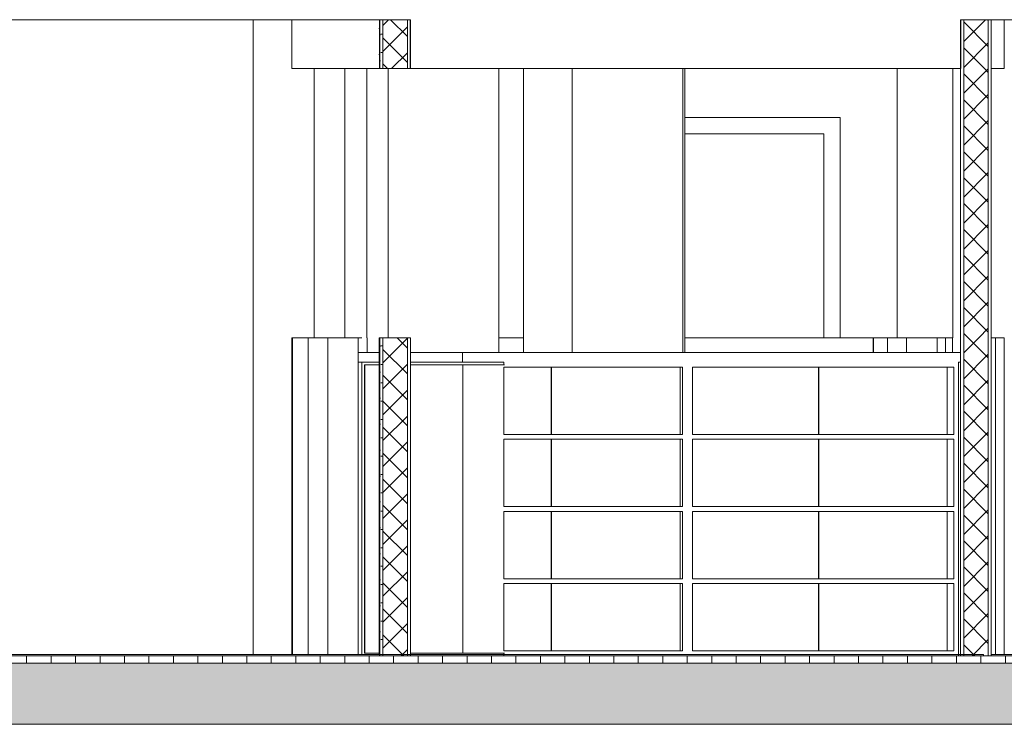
# Model space of a CAD drawing. Extents: x -138812 to 250702, y -18987 to 104055.
# Tile 160 of 193: x 100622 to 104646, y 83339 to 86219. Entities that reach past the tile are written whole.
import ezdxf

# ---------------------------------------------------------------- set-up
doc = ezdxf.new("R2010")
doc.units = 0
doc.header["$LTSCALE"] = 50
doc.linetypes.add('7 Voorgevel & doorsnede A-A$0$B0204', pattern=[1300, 1000, -100, 100, -100])
doc.layers.get('0').update_dxf_attribs({"linetype": 'CONTINUOUS'})
for name, color, linetype in [('7 Voorgevel & doorsnede A-A$0$00 Bestaand', 7, 'CONTINUOUS'), ('7 Voorgevel & doorsnede A-A$0$00 Bestaand Deuren', 7, 'CONTINUOUS'), ('7 Voorgevel & doorsnede A-A$0$00 Bestaande vloeren', 7, 'CONTINUOUS'), ('7 Voorgevel & doorsnede A-A$0$00 Bestaande vloeren Doorsnede-arcering', 7, 'CONTINUOUS'), ('7 Voorgevel & doorsnede A-A$0$00 Bestaande vloeren Laagscheidingslijnen', 7, 'CONTINUOUS'), ('7 Voorgevel & doorsnede A-A$0$22 Binnenwanden', 7, 'CONTINUOUS'), ('7 Voorgevel & doorsnede A-A$0$22 Binnenwanden Doorsnede-arcering', 7, 'CONTINUOUS'), ('7 Voorgevel & doorsnede A-A$0$22 Binnenwanden Laagscheidingslijnen', 7, 'CONTINUOUS'), ('7 Voorgevel & doorsnede A-A$0$22 Binnenwanden Ramen', 7, 'CONTINUOUS'), ('7 Voorgevel & doorsnede A-A$0$23 Vloeren', 7, 'CONTINUOUS'), ('7 Voorgevel & doorsnede A-A$0$82 Interieur', 7, 'CONTINUOUS')]:
    doc.layers.add(name, color=color, linetype=linetype)
pattern_1 = [(45, (108550.56, 1635.29), (-53.033, 53.033), []), (135, (108550.56, 1635.29), (53.033, 53.033), [])]
pattern_2 = [(0, (108550.56, 1635.29), (0, 75), [0, -75])]

# ---------------------------------------------------------------- blocks, each defined once
blk = doc.blocks.new('7 Voorgevel & doorsnede A-A$0$Section Elem_281_3', base_point=(108550.6, 1635.3))
at = {"layer": '7 Voorgevel & doorsnede A-A$0$00 Bestaande vloeren', "color": 2, "linetype": 'Continuous', "lineweight": 0}
blk.add_line((83699.5, 11555.3), (96512.7, 11555.3), dxfattribs=at)
blk = doc.blocks.new('7 Voorgevel & doorsnede A-A$0$Section Elem_282_3', base_point=(108550.6, 1635.3))
at = {"layer": '7 Voorgevel & doorsnede A-A$0$00 Bestaande vloeren', "color": 2, "linetype": 'Continuous', "lineweight": 0}
for p, q in [((83699.5, 14435.3), (88486.3, 14435.3)), ((90736.6, 14435.3), (96512.7, 14435.3))]:
    blk.add_line(p, q, dxfattribs=at)
blk = doc.blocks.new('7 Voorgevel & doorsnede A-A$0$Section Elem_288_3', base_point=(108550.6, 1635.3))
at = {"layer": '7 Voorgevel & doorsnede A-A$0$00 Bestaande vloeren Doorsnede-arcering', "linetype": 'Continuous', "lineweight": 0}
h = blk.add_hatch(dxfattribs=at)
h.set_pattern_fill('LIJNEN_VERT_100_0003', color=9, style=0, pattern_type=2)
h.set_pattern_definition([(90, (108550.56, 1635.29), (-100, 0), [])])
h.paths.add_polyline_path([(96512.7, 11805.3), (96512.7, 11835.3), (83899.9, 11835.3), (83899.9, 11805.3)], flags=0)
h = blk.add_hatch(dxfattribs=at)
h.set_pattern_fill('11_GEWAPEND_BETON__I_H_W_73', color=9, style=0, pattern_type=2)
h.set_pattern_definition([(0, (108550.56, 1635.29), (0, 70), [0, -70])])
h.paths.add_polyline_path([(96512.7, 11555.3), (96512.7, 11805.3), (83899.9, 11805.3), (83899.9, 11555.3)], flags=0)
at = {"layer": '7 Voorgevel & doorsnede A-A$0$00 Bestaande vloeren', "color": 2, "linetype": 'Continuous', "lineweight": 0}
blk.add_line((83899.9, 11835.3), (96512.7, 11835.3), dxfattribs=at)
at = {"layer": '7 Voorgevel & doorsnede A-A$0$00 Bestaande vloeren', "color": 1, "linetype": 'Continuous', "lineweight": 0}
blk.add_line((83899.9, 11555.3), (96512.7, 11555.3), dxfattribs=at)
at = {"layer": '7 Voorgevel & doorsnede A-A$0$00 Bestaande vloeren Laagscheidingslijnen', "color": 3, "linetype": 'Continuous', "lineweight": 0}
blk.add_line((83899.9, 11805.3), (96512.7, 11805.3), dxfattribs=at)
blk.add_line((83899.9, 11805.3), (96512.7, 11805.3), dxfattribs=at)
blk = doc.blocks.new('7 Voorgevel & doorsnede A-A$0$Section Elem_392_3', base_point=(108550.6, 1635.3))
at = {"layer": '7 Voorgevel & doorsnede A-A$0$00 Bestaand', "color": 252, "linetype": 'Continuous', "lineweight": 0}
blk.add_line((89608.4, 13075.3), (89608.4, 14235.3), dxfattribs=at)
blk = doc.blocks.new('7 Voorgevel & doorsnede A-A$0$Section Elem_393_3', base_point=(108550.6, 1635.3))
at = {"layer": '7 Voorgevel & doorsnede A-A$0$00 Bestaand', "color": 252, "linetype": 'Continuous', "lineweight": 0}
blk.add_line((88949, 13075.3), (88949, 14235.3), dxfattribs=at)
blk = doc.blocks.new('7 Voorgevel & doorsnede A-A$0$Section Elem_394_3', base_point=(108550.6, 1635.3))
at = {"layer": '7 Voorgevel & doorsnede A-A$0$00 Bestaand', "color": 252, "linetype": 'Continuous', "lineweight": 0}
for p, q in [((88396, 13135.3), (88396, 14235.3)), ((88848.4, 13075.3), (88848.4, 14235.3))]:
    blk.add_line(p, q, dxfattribs=at)
blk = doc.blocks.new('7 Voorgevel & doorsnede A-A$0$Section Elem_395_3', base_point=(108550.6, 1635.3))
at = {"layer": '7 Voorgevel & doorsnede A-A$0$00 Bestaand', "color": 252, "linetype": 'Continuous', "lineweight": 0}
blk.add_line((87845, 11840.3), (87845, 14435.3), dxfattribs=at)
blk = doc.blocks.new('7 Voorgevel & doorsnede A-A$0$Section Elem_470_3', base_point=(108550.6, 1635.3))
at = {"layer": '7 Voorgevel & doorsnede A-A$0$82 Interieur', "color": 252, "linetype": 'Continuous', "lineweight": 0}
for p, q in [((88289.1, 11840.3), (88289.1, 13035.3)), ((88299.6, 11845.8), (88299.6, 13024.8)), ((88299.6, 13024.8), (88300.7, 13024.8)), ((88300.7, 11845.8), (88300.7, 13024.8)), ((88300.7, 13024.8), (88359.3, 13024.8)), ((88487.3, 13024.8), (88701, 13024.8)), ((88299.6, 11845.8), (88300.7, 11845.8)), ((88359.3, 11845.8), (88300.7, 11845.8)), ((88701, 11845.8), (88487.3, 11845.8))]:
    blk.add_line(p, q, dxfattribs=at)
blk = doc.blocks.new('7 Voorgevel & doorsnede A-A$0$Section Elem_472_3', base_point=(108550.6, 1635.3))
at = {"layer": '7 Voorgevel & doorsnede A-A$0$00 Bestaand', "color": 1, "linetype": 'Continuous', "lineweight": 0}
for p, q in [((89148, 13075.3), (89148, 14235.3)), ((89600.4, 13075.3), (89600.4, 14235.3))]:
    blk.add_line(p, q, dxfattribs=at)
blk = doc.blocks.new('7 Voorgevel & doorsnede A-A$0$Section Elem_520_3', base_point=(108550.6, 1635.3))
at = {"layer": '7 Voorgevel & doorsnede A-A$0$82 Interieur', "color": 2, "linetype": 'Continuous', "lineweight": 0}
for p, q in [((88701, 13024.8), (88869.6, 13024.8)), ((88701, 11845.8), (88701, 13024.8)), ((88869.6, 13024.8), (88869.6, 13035.3)), ((88869.6, 12740.3), (88869.6, 13015.3)), ((88869.6, 13015.3), (89599.7, 13015.3)), ((89599.7, 12740.3), (89599.7, 13015.3)), ((88869.6, 12740.3), (89599.7, 12740.3)), ((88869.6, 12445.3), (88869.6, 12720.3)), ((88869.6, 12720.3), (89599.7, 12720.3)), ((89599.7, 12445.3), (89599.7, 12720.3)), ((88869.6, 12445.3), (89599.7, 12445.3)), ((88869.6, 12150.3), (88869.6, 12425.3)), ((88869.6, 12425.3), (89599.7, 12425.3)), ((89599.7, 12150.3), (89599.7, 12425.3)), ((88869.6, 12150.3), (89599.7, 12150.3)), ((88869.6, 11855.3), (88869.6, 12130.3)), ((88869.6, 12130.3), (89599.7, 12130.3)), ((89599.7, 11855.3), (89599.7, 12130.3)), ((88701, 11845.8), (88869.6, 11845.8)), ((88869.6, 11855.3), (89599.7, 11855.3)), ((88869.6, 11835.3), (88869.6, 11845.8))]:
    blk.add_line(p, q, dxfattribs=at)
at = {"layer": '7 Voorgevel & doorsnede A-A$0$82 Interieur', "color": 1, "linetype": 'Continuous', "lineweight": 0}
for p, q in [((88869.6, 13024.8), (88871.8, 13024.8)), ((89062.6, 13015.3), (89062.6, 12740.3)), ((89063.6, 12740.3), (89063.6, 13015.3)), ((89589.4, 12740.3), (89589.4, 13015.3)), ((89062.6, 12720.3), (89062.6, 12445.3)), ((89063.6, 12445.3), (89063.6, 12720.3)), ((89589.4, 12445.3), (89589.4, 12720.3)), ((89062.6, 12425.3), (89062.6, 12150.3)), ((89063.6, 12150.3), (89063.6, 12425.3)), ((89589.4, 12150.3), (89589.4, 12425.3)), ((89062.6, 12130.3), (89062.6, 11855.3)), ((89063.6, 11855.3), (89063.6, 12130.3)), ((89589.4, 11855.3), (89589.4, 12130.3)), ((88871.8, 11845.8), (88869.6, 11845.8))]:
    blk.add_line(p, q, dxfattribs=at)
blk = doc.blocks.new('7 Voorgevel & doorsnede A-A$0$Section Elem_521_3', base_point=(108550.6, 1635.3))
at = {"layer": '7 Voorgevel & doorsnede A-A$0$82 Interieur', "color": 2, "linetype": 'Continuous', "lineweight": 0}
for p, q in [((89640, 12740.3), (89640, 13015.3)), ((89640, 13015.3), (90707.5, 13015.3)), ((90707.5, 12740.3), (90707.5, 13015.3)), ((90727.6, 11835.3), (90727.6, 13035.3)), ((89640, 12740.3), (90707.5, 12740.3)), ((89640, 12445.3), (89640, 12720.3)), ((89640, 12720.3), (90707.5, 12720.3)), ((90707.5, 12445.3), (90707.5, 12720.3)), ((89640, 12445.3), (90707.5, 12445.3)), ((89640, 12425.3), (90707.5, 12425.3)), ((89640, 12150.3), (89640, 12425.3)), ((90707.5, 12150.3), (90707.5, 12425.3)), ((89640, 12150.3), (90707.5, 12150.3)), ((89640, 12130.3), (90707.5, 12130.3)), ((89640, 11855.3), (89640, 12130.3)), ((90707.5, 11855.3), (90707.5, 12130.3)), ((89640, 11855.3), (90707.5, 11855.3))]:
    blk.add_line(p, q, dxfattribs=at)
at = {"layer": '7 Voorgevel & doorsnede A-A$0$82 Interieur', "color": 1, "linetype": 'Continuous', "lineweight": 0}
for p, q in [((90154.9, 13015.3), (90154.9, 12740.3)), ((90155.9, 12740.3), (90155.9, 13015.3)), ((90681.6, 12740.3), (90681.6, 13015.3)), ((90154.9, 12720.3), (90154.9, 12445.3)), ((90155.9, 12445.3), (90155.9, 12720.3)), ((90681.6, 12445.3), (90681.6, 12720.3)), ((90154.9, 12425.3), (90154.9, 12150.3)), ((90155.9, 12150.3), (90155.9, 12425.3)), ((90681.6, 12150.3), (90681.6, 12425.3)), ((90154.9, 12130.3), (90154.9, 11855.3)), ((90155.9, 11855.3), (90155.9, 12130.3)), ((90681.6, 11855.3), (90681.6, 12130.3))]:
    blk.add_line(p, q, dxfattribs=at)
blk = doc.blocks.new('7 Voorgevel & doorsnede A-A$0$Section Elem_564_3', base_point=(108550.6, 1635.3))
at = {"layer": '7 Voorgevel & doorsnede A-A$0$00 Bestaand', "color": 252, "linetype": 'Continuous', "lineweight": 0}
blk.add_line((90476.5, 14235.3), (90476.5, 13135.3), dxfattribs=at)
blk = doc.blocks.new('7 Voorgevel & doorsnede A-A$0$Section Elem_565_3', base_point=(108550.6, 1635.3))
at = {"layer": '7 Voorgevel & doorsnede A-A$0$00 Bestaand Deuren', "color": 252, "linetype": 'Continuous', "lineweight": 0}
for p, q in [((90243.5, 14035.3), (89608.4, 14035.3)), ((90243.5, 13135.3), (90243.5, 14035.3)), ((89608.4, 13968.3), (90176.5, 13968.3)), ((90176.5, 13968.3), (90176.5, 13135.3))]:
    blk.add_line(p, q, dxfattribs=at)
blk = doc.blocks.new('7 Voorgevel & doorsnede A-A$0$Section Elem_593_3', base_point=(108550.6, 1635.3))
at = {"layer": '7 Voorgevel & doorsnede A-A$0$22 Binnenwanden Ramen', "color": 252, "linetype": 'Continuous', "lineweight": 0}
for p, q in [((88069.9, 13135.3), (88005.6, 13135.3)), ((88005.6, 11840.3), (88005.6, 13135.3)), ((88069.9, 11840.3), (88069.9, 13135.3))]:
    blk.add_line(p, q, dxfattribs=at)
blk = doc.blocks.new('7 Voorgevel & doorsnede A-A$0$Section Elem_594_3', base_point=(108550.6, 1635.3))
at = {"layer": '7 Voorgevel & doorsnede A-A$0$22 Binnenwanden Ramen', "color": 252, "linetype": 'Continuous', "lineweight": 0}
for p, q in [((88273.9, 13135.3), (88149.2, 13135.3)), ((88149.2, 11840.3), (88149.2, 13135.3)), ((88273.9, 13135.3), (88273.9, 11840.3))]:
    blk.add_line(p, q, dxfattribs=at)
at = {"layer": '7 Voorgevel & doorsnede A-A$0$22 Binnenwanden Ramen', "color": 1, "linetype": 'Continuous', "lineweight": 0}
for p in [(88361.5, 13135.3), (88359.3, 11840.3)]:
    blk.add_line(p, (88359.3, 13135.3), dxfattribs=at)
blk = doc.blocks.new('7 Voorgevel & doorsnede A-A$0$Section Elem_595_3', base_point=(108550.6, 1635.3))
at = {"layer": '7 Voorgevel & doorsnede A-A$0$22 Binnenwanden Doorsnede-arcering', "linetype": 'Continuous', "lineweight": 0}
h = blk.add_hatch(dxfattribs=at)
h.set_pattern_fill('13_45GR_ISOLATIE_0003', color=9, style=0, pattern_type=2)
h.set_pattern_definition(pattern_1)
h.paths.add_polyline_path([(88361.5, 13135.3), (88361.5, 11835.3), (88361.7, 11835.3), (88361.7, 13135.3)], flags=0)
h = blk.add_hatch(dxfattribs=at)
h.set_pattern_fill('10_GIPS_0003', color=9, style=0, pattern_type=2)
h.set_pattern_definition(pattern_2)
h.paths.add_polyline_path([(88361.7, 11835.3), (88374.3, 11835.3), (88374.3, 13135.3), (88361.7, 13135.3)], flags=0)
h = blk.add_hatch(dxfattribs=at)
h.set_pattern_fill('13_45GR_ISOLATIE_0003', color=9, style=0, pattern_type=2)
h.set_pattern_definition(pattern_1)
h.paths.add_polyline_path([(88374.3, 11835.3), (88474.9, 11835.3), (88474.9, 13135.3), (88374.3, 13135.3)], flags=0)
h = blk.add_hatch(dxfattribs=at)
h.set_pattern_fill('10_GIPS_0003', color=9, style=0, pattern_type=2)
h.set_pattern_definition(pattern_2)
h.paths.add_polyline_path([(88474.9, 13135.3), (88474.9, 11835.3), (88487.3, 11835.3), (88487.3, 13135.3)], flags=0)
at = {"layer": '7 Voorgevel & doorsnede A-A$0$22 Binnenwanden', "color": 252, "linetype": 'Continuous', "lineweight": 0}
for p, q in [((88005.6, 13135.3), (88003, 13135.3)), ((88003, 11840.3), (88003, 13135.3)), ((88090, 13135.3), (88069.9, 13135.3)), ((88136.8, 13135.3), (88090, 13135.3)), ((88149.2, 13135.3), (88136.8, 13135.3)), ((88273.9, 13135.3), (88288.9, 13135.3)), ((88308.6, 13135.3), (88310.5, 13135.3))]:
    blk.add_line(p, q, dxfattribs=at)
at = {"layer": '7 Voorgevel & doorsnede A-A$0$22 Binnenwanden', "color": 1, "linetype": 'Continuous', "lineweight": 0}
for p, q in [((88361.5, 11835.3), (88361.5, 13135.3)), ((88361.5, 13135.3), (88361.7, 13135.3)), ((88361.7, 13135.3), (88374.3, 13135.3)), ((88361.7, 11835.3), (88361.7, 13135.3)), ((88361.7, 11835.3), (88361.7, 13135.3)), ((88374.3, 13135.3), (88474.9, 13135.3)), ((88474.9, 13135.3), (88487.3, 13135.3)), ((88487.3, 11835.3), (88487.3, 13135.3)), ((88361.5, 11835.3), (88361.7, 11835.3)), ((88361.7, 11835.3), (88374.3, 11835.3)), ((88374.3, 11835.3), (88474.9, 11835.3)), ((88474.9, 11835.3), (88487.3, 11835.3))]:
    blk.add_line(p, q, dxfattribs=at)
at = {"layer": '7 Voorgevel & doorsnede A-A$0$22 Binnenwanden Laagscheidingslijnen', "color": 9, "linetype": 'Continuous', "lineweight": 0}
for p, q in [((88374.3, 11835.3), (88374.3, 13135.3)), ((88374.3, 11835.3), (88374.3, 13135.3)), ((88474.9, 11835.3), (88474.9, 13135.3)), ((88474.9, 11835.3), (88474.9, 13135.3))]:
    blk.add_line(p, q, dxfattribs=at)
blk = doc.blocks.new('7 Voorgevel & doorsnede A-A$0$Section Elem_596_3', base_point=(108550.6, 1635.3))
at = {"layer": '7 Voorgevel & doorsnede A-A$0$22 Binnenwanden', "color": 252, "linetype": 'Continuous', "lineweight": 0}
for p, q in [((88884.5, 13135.3), (88848.4, 13135.3)), ((88949, 13135.3), (88884.5, 13135.3)), ((89700.4, 13135.3), (89608.4, 13135.3)), ((89800.4, 13135.3), (89700.4, 13135.3)), ((89899.3, 13135.3), (89800.4, 13135.3)), ((89996.4, 13135.3), (89899.3, 13135.3)), ((90090.9, 13135.3), (89996.4, 13135.3)), ((90182.1, 13135.3), (90090.9, 13135.3)), ((90269.1, 13135.3), (90182.1, 13135.3)), ((90351.3, 13135.3), (90269.1, 13135.3)), ((90378.9, 13135.3), (90351.3, 13135.3)), ((90703.2, 13135.3), (90673.8, 13135.3)), ((90904.8, 13135.3), (90911.2, 13135.3)), ((90911.2, 13135.3), (90914, 13135.3)), ((90914, 13135.3), (90914, 11840.3))]:
    blk.add_line(p, q, dxfattribs=at)
blk = doc.blocks.new('7 Voorgevel & doorsnede A-A$0$Section Elem_597_3', base_point=(108550.6, 1635.3))
at = {"layer": '7 Voorgevel & doorsnede A-A$0$22 Binnenwanden Ramen', "color": 252, "linetype": 'Continuous', "lineweight": 0}
for p, q in [((90673.8, 13135.3), (90673.8, 13075.3)), ((90860.8, 13135.3), (90879, 13135.3)), ((90879, 13135.3), (90879, 11840.3))]:
    blk.add_line(p, q, dxfattribs=at)
blk = doc.blocks.new('7 Voorgevel & doorsnede A-A$0$Section Elem_598_3', base_point=(108550.6, 1635.3))
at = {"layer": '7 Voorgevel & doorsnede A-A$0$22 Binnenwanden Doorsnede-arcering', "linetype": 'Continuous', "lineweight": 0}
h = blk.add_hatch(dxfattribs=at)
h.set_pattern_fill('13_45GR_ISOLATIE_0003', color=9, style=0, pattern_type=2)
h.set_pattern_definition(pattern_1)
h.paths.add_polyline_path([(90735.1, 13135.3), (90735.1, 11835.3), (90735.8, 11835.3), (90735.8, 13135.3)], flags=0)
h = blk.add_hatch(dxfattribs=at)
h.set_pattern_fill('10_GIPS_0003', color=9, style=0, pattern_type=2)
h.set_pattern_definition(pattern_2)
h.paths.add_polyline_path([(90735.8, 13135.3), (90735.8, 11835.3), (90748.4, 11835.3), (90748.4, 13135.3)], flags=0)
h = blk.add_hatch(dxfattribs=at)
h.set_pattern_fill('13_45GR_ISOLATIE_0003', color=9, style=0, pattern_type=2)
h.set_pattern_definition(pattern_1)
h.paths.add_polyline_path([(90748.4, 13135.3), (90748.4, 11835.3), (90849, 11835.3), (90849, 13135.3)], flags=0)
h = blk.add_hatch(dxfattribs=at)
h.set_pattern_fill('10_GIPS_0003', color=9, style=0, pattern_type=2)
h.set_pattern_definition(pattern_2)
h.paths.add_polyline_path([(90860.8, 13135.3), (90849, 13135.3), (90849, 11835.3), (90860.8, 11835.3)], flags=0)
at = {"layer": '7 Voorgevel & doorsnede A-A$0$22 Binnenwanden', "color": 252, "linetype": 'Continuous', "lineweight": 0}
for p, q in [((90379.5, 13135.3), (90378.9, 13135.3)), ((90378.9, 13075.3), (90378.9, 13135.3)), ((90441.3, 13135.3), (90437.1, 13135.3)), ((90482, 13135.3), (90441.3, 13135.3)), ((90514.7, 13135.3), (90482, 13135.3)), ((90639.4, 13135.3), (90651.5, 13135.3)), ((90651.5, 13135.3), (90673.8, 13135.3)), ((90879, 13135.3), (90904.8, 13135.3))]:
    blk.add_line(p, q, dxfattribs=at)
at = {"layer": '7 Voorgevel & doorsnede A-A$0$22 Binnenwanden', "color": 1, "linetype": 'Continuous', "lineweight": 0}
for p, q in [((90704.5, 13135.3), (90703.2, 13135.3)), ((90735.1, 11835.3), (90735.1, 13135.3)), ((90735.8, 11835.3), (90735.8, 13135.3)), ((90735.8, 11835.3), (90735.8, 13135.3)), ((90860.8, 11835.3), (90860.8, 13135.3)), ((90735.1, 11835.3), (90735.8, 11835.3)), ((90735.8, 11835.3), (90748.4, 11835.3)), ((90748.4, 11835.3), (90849, 11835.3)), ((90849, 11835.3), (90860.8, 11835.3))]:
    blk.add_line(p, q, dxfattribs=at)
at = {"layer": '7 Voorgevel & doorsnede A-A$0$22 Binnenwanden Laagscheidingslijnen', "color": 9, "linetype": 'Continuous', "lineweight": 0}
for p, q in [((90748.4, 11835.3), (90748.4, 13135.3)), ((90748.4, 11835.3), (90748.4, 13135.3)), ((90849, 11835.3), (90849, 13135.3)), ((90849, 11835.3), (90849, 13135.3))]:
    blk.add_line(p, q, dxfattribs=at)
blk = doc.blocks.new('7 Voorgevel & doorsnede A-A$0$Section Elem_599_3', base_point=(108550.6, 1635.3))
at = {"layer": '7 Voorgevel & doorsnede A-A$0$22 Binnenwanden Doorsnede-arcering', "linetype": 'Continuous', "lineweight": 0}
h = blk.add_hatch(dxfattribs=at)
h.set_pattern_fill('13_45GR_ISOLATIE_0003', color=9, style=0, pattern_type=2)
h.set_pattern_definition(pattern_1)
h.paths.add_polyline_path([(90735.1, 14435.3), (90735.1, 14235.3), (90735.8, 14235.3), (90735.8, 14435.3)], flags=0)
h = blk.add_hatch(dxfattribs=at)
h.set_pattern_fill('10_GIPS_0003', color=9, style=0, pattern_type=2)
h.set_pattern_definition(pattern_2)
h.paths.add_polyline_path([(90735.8, 14435.3), (90735.8, 14235.3), (90748.4, 14235.3), (90748.4, 14435.3)], flags=0)
h = blk.add_hatch(dxfattribs=at)
h.set_pattern_fill('13_45GR_ISOLATIE_0003', color=9, style=0, pattern_type=2)
h.set_pattern_definition(pattern_1)
h.paths.add_polyline_path([(90748.4, 14435.3), (90748.4, 14235.3), (90849, 14235.3), (90849, 14435.3)], flags=0)
h = blk.add_hatch(dxfattribs=at)
h.set_pattern_fill('10_GIPS_0003', color=9, style=0, pattern_type=2)
h.set_pattern_definition(pattern_2)
h.paths.add_polyline_path([(90860.8, 14435.3), (90849, 14435.3), (90849, 14235.3), (90860.8, 14235.3)], flags=0)
at = {"layer": '7 Voorgevel & doorsnede A-A$0$22 Binnenwanden', "color": 1, "linetype": 'Continuous', "lineweight": 0}
for p, q in [((90735.1, 14235.3), (90735.1, 14435.3)), ((90735.1, 14435.3), (90735.8, 14435.3)), ((90735.8, 14235.3), (90735.8, 14435.3)), ((90735.8, 14435.3), (90748.4, 14435.3)), ((90735.8, 14235.3), (90735.8, 14435.3)), ((90748.4, 14435.3), (90849, 14435.3)), ((90849, 14435.3), (90860.8, 14435.3)), ((90860.8, 14235.3), (90860.8, 14435.3)), ((90664.1, 14235.3), (90684.4, 14235.3)), ((90684.4, 14235.3), (90704.4, 14235.3)), ((90704.4, 14235.3), (90704.5, 14235.3))]:
    blk.add_line(p, q, dxfattribs=at)
at = {"layer": '7 Voorgevel & doorsnede A-A$0$22 Binnenwanden', "color": 252, "linetype": 'Continuous', "lineweight": 0}
for p, q in [((90904.8, 14235.3), (90860.8, 14235.3)), ((90860.8, 14235.3), (90904.8, 14235.3))]:
    blk.add_line(p, q, dxfattribs=at)
at = {"layer": '7 Voorgevel & doorsnede A-A$0$22 Binnenwanden Laagscheidingslijnen', "color": 9, "linetype": 'Continuous', "lineweight": 0}
for p, q in [((90748.4, 14235.3), (90748.4, 14435.3)), ((90748.4, 14235.3), (90748.4, 14435.3)), ((90849, 14235.3), (90849, 14435.3)), ((90849, 14235.3), (90849, 14435.3))]:
    blk.add_line(p, q, dxfattribs=at)
blk = doc.blocks.new('7 Voorgevel & doorsnede A-A$0$Section Elem_600_3', base_point=(108550.6, 1635.3))
at = {"layer": '7 Voorgevel & doorsnede A-A$0$22 Binnenwanden', "color": 252, "linetype": 'Continuous', "lineweight": 0}
for p, q in [((90914, 14435.3), (90914, 14235.3)), ((90911.2, 14235.3), (90904.8, 14235.3)), ((90914, 14235.3), (90911.2, 14235.3))]:
    blk.add_line(p, q, dxfattribs=at)
blk = doc.blocks.new('7 Voorgevel & doorsnede A-A$0$Section Elem_601_3', base_point=(108550.6, 1635.3))
at = {"layer": '7 Voorgevel & doorsnede A-A$0$22 Binnenwanden Doorsnede-arcering', "linetype": 'Continuous', "lineweight": 0}
h = blk.add_hatch(dxfattribs=at)
h.set_pattern_fill('13_45GR_ISOLATIE_0003', color=9, style=0, pattern_type=2)
h.set_pattern_definition(pattern_1)
h.paths.add_polyline_path([(88361.5, 14435.3), (88361.5, 14235.3), (88361.7, 14235.3), (88361.7, 14435.3)], flags=0)
h = blk.add_hatch(dxfattribs=at)
h.set_pattern_fill('10_GIPS_0003', color=9, style=0, pattern_type=2)
h.set_pattern_definition(pattern_2)
h.paths.add_polyline_path([(88361.7, 14235.3), (88374.3, 14235.3), (88374.3, 14435.3), (88361.7, 14435.3)], flags=0)
h = blk.add_hatch(dxfattribs=at)
h.set_pattern_fill('13_45GR_ISOLATIE_0003', color=9, style=0, pattern_type=2)
h.set_pattern_definition(pattern_1)
h.paths.add_polyline_path([(88374.3, 14235.3), (88474.9, 14235.3), (88474.9, 14435.3), (88374.3, 14435.3)], flags=0)
h = blk.add_hatch(dxfattribs=at)
h.set_pattern_fill('10_GIPS_0003', color=9, style=0, pattern_type=2)
h.set_pattern_definition(pattern_2)
h.paths.add_polyline_path([(88474.9, 14435.3), (88474.9, 14235.3), (88487.3, 14235.3), (88487.3, 14435.3)], flags=0)
at = {"layer": '7 Voorgevel & doorsnede A-A$0$22 Binnenwanden', "color": 252, "linetype": 'Continuous', "lineweight": 0}
for p, q in [((88003, 14235.3), (88003, 14435.3)), ((88003, 14235.3), (88009.7, 14235.3)), ((88009.7, 14235.3), (88026.5, 14235.3)), ((88026.5, 14235.3), (88053.2, 14235.3)), ((88053.2, 14235.3), (88090, 14235.3)), ((88090, 14235.3), (88136.8, 14235.3)), ((88136.8, 14235.3), (88193.5, 14235.3)), ((88193.5, 14235.3), (88195.1, 14235.3)), ((88231.4, 14235.3), (88224.3, 14235.3)), ((88237.4, 14235.3), (88231.4, 14235.3)), ((88281.8, 14235.3), (88279.1, 14235.3))]:
    blk.add_line(p, q, dxfattribs=at)
at = {"layer": '7 Voorgevel & doorsnede A-A$0$22 Binnenwanden', "color": 1, "linetype": 'Continuous', "lineweight": 0}
for p, q in [((88361.5, 14235.3), (88361.5, 14435.3)), ((88361.5, 14435.3), (88361.7, 14435.3)), ((88361.7, 14435.3), (88374.3, 14435.3)), ((88361.7, 14235.3), (88361.7, 14435.3)), ((88361.7, 14235.3), (88361.7, 14435.3)), ((88374.3, 14435.3), (88474.9, 14435.3)), ((88474.9, 14435.3), (88487.3, 14435.3)), ((88487.3, 14235.3), (88487.3, 14435.3)), ((88195.1, 14235.3), (88260.3, 14235.3)), ((88260.3, 14235.3), (88337, 14235.3)), ((88337, 14235.3), (88361.5, 14235.3)), ((88361.5, 14235.3), (88361.7, 14235.3)), ((88361.7, 14235.3), (88374.3, 14235.3)), ((88374.3, 14235.3), (88474.9, 14235.3)), ((88474.9, 14235.3), (88487.3, 14235.3))]:
    blk.add_line(p, q, dxfattribs=at)
at = {"layer": '7 Voorgevel & doorsnede A-A$0$22 Binnenwanden Laagscheidingslijnen', "color": 9, "linetype": 'Continuous', "lineweight": 0}
for p, q in [((88374.3, 14235.3), (88374.3, 14435.3)), ((88374.3, 14235.3), (88374.3, 14435.3)), ((88474.9, 14235.3), (88474.9, 14435.3)), ((88474.9, 14235.3), (88474.9, 14435.3))]:
    blk.add_line(p, q, dxfattribs=at)
blk = doc.blocks.new('7 Voorgevel & doorsnede A-A$0$Section Elem_641_3', base_point=(108550.6, 1635.3))
at = {"layer": '7 Voorgevel & doorsnede A-A$0$23 Vloeren', "color": 252, "linetype": 'Continuous', "lineweight": 0}
for p, q in [((88273.9, 13075.3), (88359.3, 13075.3)), ((88487.3, 13075.3), (88699.7, 13075.3)), ((88273.9, 13035.3), (88359.3, 13035.3)), ((88487.3, 13035.3), (88699.7, 13035.3))]:
    blk.add_line(p, q, dxfattribs=at)
blk = doc.blocks.new('7 Voorgevel & doorsnede A-A$0$Section Elem_642_3', base_point=(108550.6, 1635.3))
at = {"layer": '7 Voorgevel & doorsnede A-A$0$23 Vloeren', "color": 2, "linetype": 'Continuous', "lineweight": 0}
for p, q in [((88486.3, 14235.3), (88486.3, 14435.3)), ((90736.6, 14235.3), (90736.6, 14435.3)), ((88486.3, 14235.3), (90736.6, 14235.3))]:
    blk.add_line(p, q, dxfattribs=at)
blk = doc.blocks.new('7 Voorgevel & doorsnede A-A$0$Section Elem_661_3', base_point=(108550.6, 1635.3))
at = {"layer": '7 Voorgevel & doorsnede A-A$0$22 Binnenwanden Ramen', "color": 252, "linetype": 'Continuous', "lineweight": 0}
blk.add_line((88310.5, 13135.3), (88310.5, 13075.3), dxfattribs=at)
blk = doc.blocks.new('7 Voorgevel & doorsnede A-A$0$Section Elem_662_3', base_point=(108550.6, 1635.3))
at = {"layer": '7 Voorgevel & doorsnede A-A$0$22 Binnenwanden Ramen', "color": 252, "linetype": 'Continuous', "lineweight": 0}
for p, q in [((90379.7, 13135.3), (90379.5, 13135.3)), ((90437.1, 13135.3), (90379.7, 13135.3)), ((90379.7, 13075.3), (90379.7, 13135.3)), ((90437.1, 13075.3), (90437.1, 13135.3))]:
    blk.add_line(p, q, dxfattribs=at)
blk = doc.blocks.new('7 Voorgevel & doorsnede A-A$0$Section Elem_663_3', base_point=(108550.6, 1635.3))
at = {"layer": '7 Voorgevel & doorsnede A-A$0$22 Binnenwanden Ramen', "color": 252, "linetype": 'Continuous', "lineweight": 0}
for p, q in [((90639.4, 13135.3), (90514.7, 13135.3)), ((90514.7, 13075.3), (90514.7, 13135.3)), ((90639.4, 13135.3), (90639.4, 13075.3))]:
    blk.add_line(p, q, dxfattribs=at)
at = {"layer": '7 Voorgevel & doorsnede A-A$0$22 Binnenwanden Ramen', "color": 1, "linetype": 'Continuous', "lineweight": 0}
blk.add_line((90703.2, 13075.3), (90703.2, 13135.3), dxfattribs=at)
blk = doc.blocks.new('7 Voorgevel & doorsnede A-A$0$Section Elem_664_3', base_point=(108550.6, 1635.3))
at = {"layer": '7 Voorgevel & doorsnede A-A$0$22 Binnenwanden Doorsnede-arcering', "linetype": 'Continuous', "lineweight": 0}
h = blk.add_hatch(dxfattribs=at)
h.set_pattern_fill('13_45GR_ISOLATIE_0003', color=9, style=0, pattern_type=2)
h.set_pattern_definition(pattern_1)
h.paths.add_polyline_path([(90735.1, 13135.3), (90735.8, 13135.3), (90735.8, 14235.3), (90735.1, 14235.3)], flags=0)
h = blk.add_hatch(dxfattribs=at)
h.set_pattern_fill('10_GIPS_0003', color=9, style=0, pattern_type=2)
h.set_pattern_definition(pattern_2)
h.paths.add_polyline_path([(90735.8, 14235.3), (90735.8, 13135.3), (90748.4, 13135.3), (90748.4, 14235.3)], flags=0)
h = blk.add_hatch(dxfattribs=at)
h.set_pattern_fill('13_45GR_ISOLATIE_0003', color=9, style=0, pattern_type=2)
h.set_pattern_definition(pattern_1)
h.paths.add_polyline_path([(90748.4, 14235.3), (90748.4, 13135.3), (90849, 13135.3), (90849, 14235.3)], flags=0)
h = blk.add_hatch(dxfattribs=at)
h.set_pattern_fill('10_GIPS_0003', color=9, style=0, pattern_type=2)
h.set_pattern_definition(pattern_2)
h.paths.add_polyline_path([(90860.8, 14235.3), (90849, 14235.3), (90849, 13135.3), (90860.8, 13135.3)], flags=0)
at = {"layer": '7 Voorgevel & doorsnede A-A$0$22 Binnenwanden', "color": 1, "linetype": 'Continuous', "lineweight": 0}
for p, q in [((90704.5, 14235.3), (90704.5, 13135.3)), ((90735.1, 13135.3), (90735.1, 14235.3)), ((90735.8, 13135.3), (90735.8, 14235.3)), ((90735.8, 13135.3), (90735.8, 14235.3)), ((90860.8, 13135.3), (90860.8, 14235.3))]:
    blk.add_line(p, q, dxfattribs=at)
at = {"layer": '7 Voorgevel & doorsnede A-A$0$22 Binnenwanden Laagscheidingslijnen', "color": 9, "linetype": 'Continuous', "lineweight": 0}
for p, q in [((90748.4, 13135.3), (90748.4, 14235.3)), ((90748.4, 13135.3), (90748.4, 14235.3)), ((90849, 13135.3), (90849, 14235.3)), ((90849, 13135.3), (90849, 14235.3))]:
    blk.add_line(p, q, dxfattribs=at)
blk = doc.blocks.new('7 Voorgevel & doorsnede A-A$0$Section Elem_725_3', base_point=(108550.6, 1635.3))
at = {"layer": '7 Voorgevel & doorsnede A-A$0$23 Vloeren', "color": 2, "linetype": 'Continuous', "lineweight": 0}
for p, q in [((88699.7, 13075.3), (90735.3, 13075.3)), ((88699.7, 13035.3), (88699.7, 13075.3)), ((90735.3, 13035.3), (90735.3, 13075.3)), ((88699.7, 13035.3), (88869.6, 13035.3)), ((90727.6, 13035.3), (90735.3, 13035.3))]:
    blk.add_line(p, q, dxfattribs=at)
blk = doc.blocks.new('7 Voorgevel & doorsnede A-A$0$Section Elem_749_3', base_point=(108550.6, 1635.3))
at = {"layer": '7 Voorgevel & doorsnede A-A$0$22 Binnenwanden', "color": 252, "linetype": 'Continuous', "lineweight": 0}
for p, q in [((88094.5, 13135.3), (88094.5, 14235.3)), ((88219.3, 13135.3), (88219.3, 14235.3)), ((88219.3, 14235.3), (88219.7, 14235.3)), ((88223.8, 14235.3), (88224.3, 14235.3)), ((88237.4, 14235.3), (88254.1, 14235.3)), ((88254.1, 14235.3), (88279.1, 14235.3)), ((88309.1, 14235.3), (88309.1, 13135.3))]:
    blk.add_line(p, q, dxfattribs=at)
blk = doc.blocks.new('7 Voorgevel & doorsnede A-A$0$Section Elem_759_3', base_point=(108550.6, 1635.3))
at = {"layer": '7 Voorgevel & doorsnede A-A$0$23 Vloeren', "color": 2, "linetype": 'Continuous', "lineweight": 0}
for p, q in [((83699.2, 11840.3), (90829.9, 11840.3)), ((85889.1, 11835.3), (88869.6, 11835.3)), ((90727.6, 11835.3), (90829.9, 11835.3)), ((90829.9, 11835.3), (90829.9, 11840.3))]:
    blk.add_line(p, q, dxfattribs=at)
blk = doc.blocks.new('7 Voorgevel & doorsnede A-A$0$Section Elem_760_3', base_point=(108550.6, 1635.3))
at = {"layer": '7 Voorgevel & doorsnede A-A$0$23 Vloeren', "color": 252, "linetype": 'Continuous', "lineweight": 0}
for p, q in [((90860.8, 11840.3), (90911.9, 11840.3)), ((90911.9, 11840.3), (90991.2, 11840.3)), ((90991.2, 11840.3), (91079.2, 11840.3)), ((91079.2, 11840.3), (91175.3, 11840.3)), ((91175.3, 11840.3), (91279.2, 11840.3)), ((91279.2, 11840.3), (91390.6, 11840.3)), ((91390.6, 11840.3), (91508.8, 11840.3)), ((91508.8, 11840.3), (91633.6, 11840.3)), ((91633.6, 11840.3), (91764.3, 11840.3)), ((91764.3, 11840.3), (91900.5, 11840.3)), ((91900.5, 11840.3), (92041.6, 11840.3)), ((92041.6, 11840.3), (92187, 11840.3)), ((92187, 11840.3), (92336.1, 11840.3)), ((92336.1, 11840.3), (92488.4, 11840.3)), ((92488.4, 11840.3), (92643.3, 11840.3)), ((92643.3, 11840.3), (92800, 11840.3)), ((92800, 11840.3), (92958, 11840.3)), ((92958, 11840.3), (93116.6, 11840.3)), ((93116.6, 11840.3), (93196, 11840.3)), ((93196, 11840.3), (93329.8, 11840.3)), ((93359.6, 11840.3), (93511.8, 11840.3)), ((93511.8, 11840.3), (93622.6, 11840.3)), ((94754.7, 11840.3), (94784.4, 11840.3)), ((94784.4, 11840.3), (94830.6, 11840.3)), ((94874.3, 11840.3), (94879.7, 11840.3)), ((94929.7, 11840.3), (94969.7, 11840.3)), ((95019.7, 11840.3), (95088.5, 11840.3))]:
    blk.add_line(p, q, dxfattribs=at)
blk = doc.blocks.new('7 Voorgevel & doorsnede A-A$0$A DOORSNEDE A-A_STORY_MARKER', base_point=(108550.6, 1635.3))
at = {"color": 9, "linetype": '7 Voorgevel & doorsnede A-A$0$B0204', "lineweight": 0}
blk.add_line((68885.1, 11835.3), (99506.2, 11835.3), dxfattribs=at)

msp = doc.modelspace()

# ---------------------------------------------------------------- block references
at = {"linetype": 'Continuous', "lineweight": 0}
msp.add_blockref('7 Voorgevel & doorsnede A-A$0$A DOORSNEDE A-A_STORY_MARKER', (122282.53701, 73419.01573), dxfattribs=at)
at = {"layer": '7 Voorgevel & doorsnede A-A$0$00 Bestaand', "color": 9, "lineweight": 0}
for name in ['7 Voorgevel & doorsnede A-A$0$Section Elem_395_3', '7 Voorgevel & doorsnede A-A$0$Section Elem_394_3', '7 Voorgevel & doorsnede A-A$0$Section Elem_393_3', '7 Voorgevel & doorsnede A-A$0$Section Elem_472_3', '7 Voorgevel & doorsnede A-A$0$Section Elem_392_3', '7 Voorgevel & doorsnede A-A$0$Section Elem_564_3']:
    msp.add_blockref(name, (122282.53701, 73419.01573), dxfattribs=at)
at = {"layer": '7 Voorgevel & doorsnede A-A$0$00 Bestaand Deuren', "color": 9, "lineweight": 0}
msp.add_blockref('7 Voorgevel & doorsnede A-A$0$Section Elem_565_3', (122282.53701, 73419.01573), dxfattribs=at)
at = {"layer": '7 Voorgevel & doorsnede A-A$0$00 Bestaande vloeren', "color": 9, "lineweight": 0}
for name in ['7 Voorgevel & doorsnede A-A$0$Section Elem_282_3', '7 Voorgevel & doorsnede A-A$0$Section Elem_288_3', '7 Voorgevel & doorsnede A-A$0$Section Elem_281_3']:
    msp.add_blockref(name, (122282.53701, 73419.01573), dxfattribs=at)
at = {"layer": '7 Voorgevel & doorsnede A-A$0$22 Binnenwanden', "color": 9, "lineweight": 0}
for name in ['7 Voorgevel & doorsnede A-A$0$Section Elem_601_3', '7 Voorgevel & doorsnede A-A$0$Section Elem_599_3', '7 Voorgevel & doorsnede A-A$0$Section Elem_600_3', '7 Voorgevel & doorsnede A-A$0$Section Elem_749_3', '7 Voorgevel & doorsnede A-A$0$Section Elem_664_3', '7 Voorgevel & doorsnede A-A$0$Section Elem_595_3', '7 Voorgevel & doorsnede A-A$0$Section Elem_596_3', '7 Voorgevel & doorsnede A-A$0$Section Elem_598_3']:
    msp.add_blockref(name, (122282.53701, 73419.01573), dxfattribs=at)
at = {"layer": '7 Voorgevel & doorsnede A-A$0$22 Binnenwanden Ramen', "color": 9, "lineweight": 0}
for name in ['7 Voorgevel & doorsnede A-A$0$Section Elem_593_3', '7 Voorgevel & doorsnede A-A$0$Section Elem_594_3', '7 Voorgevel & doorsnede A-A$0$Section Elem_661_3', '7 Voorgevel & doorsnede A-A$0$Section Elem_662_3', '7 Voorgevel & doorsnede A-A$0$Section Elem_663_3', '7 Voorgevel & doorsnede A-A$0$Section Elem_597_3']:
    msp.add_blockref(name, (122282.53701, 73419.01573), dxfattribs=at)
at = {"layer": '7 Voorgevel & doorsnede A-A$0$23 Vloeren', "color": 9, "lineweight": 0}
for name in ['7 Voorgevel & doorsnede A-A$0$Section Elem_642_3', '7 Voorgevel & doorsnede A-A$0$Section Elem_641_3', '7 Voorgevel & doorsnede A-A$0$Section Elem_725_3', '7 Voorgevel & doorsnede A-A$0$Section Elem_759_3', '7 Voorgevel & doorsnede A-A$0$Section Elem_760_3']:
    msp.add_blockref(name, (122282.53701, 73419.01573), dxfattribs=at)
at = {"layer": '7 Voorgevel & doorsnede A-A$0$82 Interieur', "color": 9, "lineweight": 0}
for name in ['7 Voorgevel & doorsnede A-A$0$Section Elem_470_3', '7 Voorgevel & doorsnede A-A$0$Section Elem_520_3', '7 Voorgevel & doorsnede A-A$0$Section Elem_521_3']:
    msp.add_blockref(name, (122282.53701, 73419.01573), dxfattribs=at)

doc.saveas('drawing.dxf')
